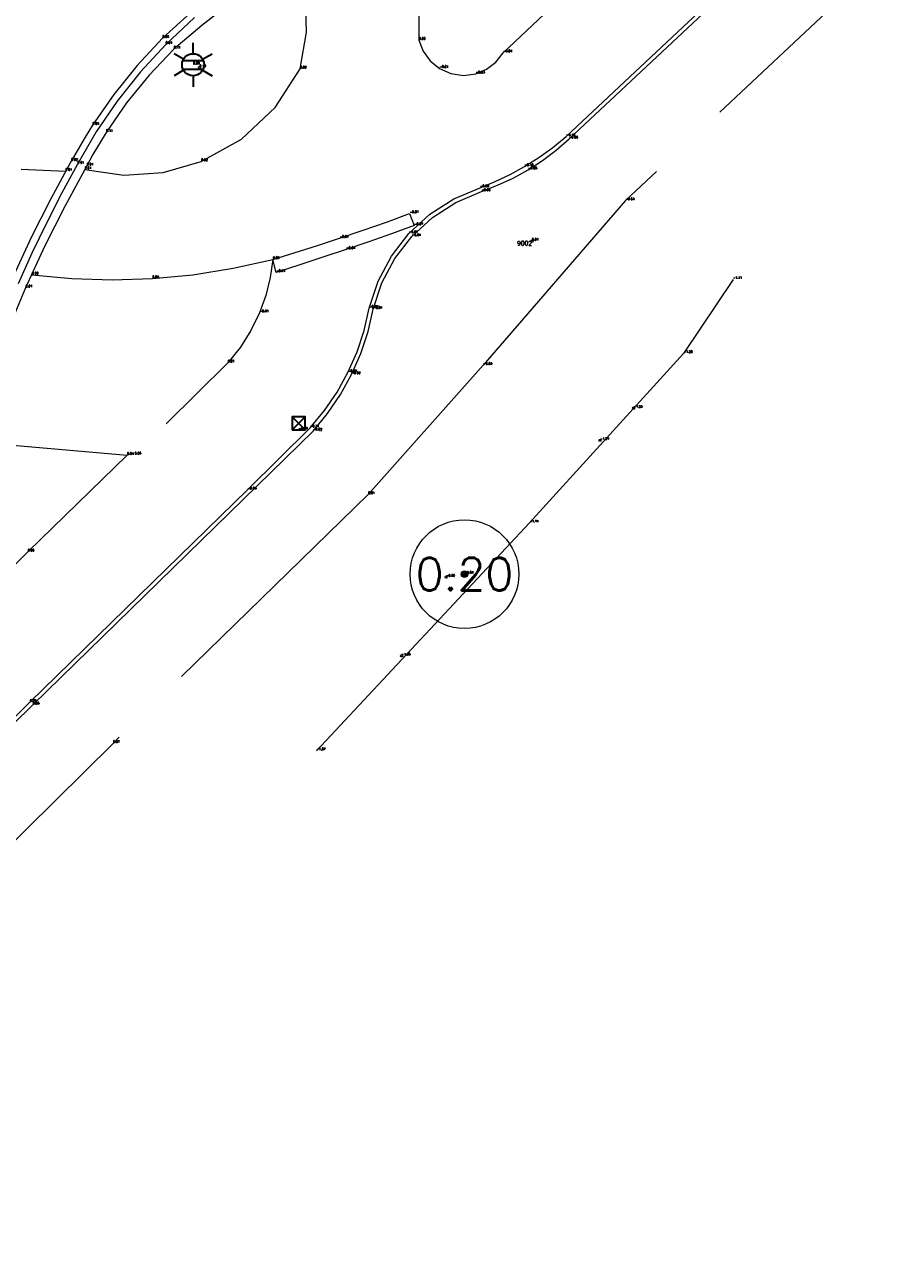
# Model space of a CAD drawing. Header units: metres. Extents: x 110598 to 111426, y 426464 to 427070.
# Tile 43 of 47: x 111378 to 111398, y 426468 to 426497. Entities that reach past the tile are written whole.
import ezdxf
from ezdxf.enums import TextEntityAlignment as Align

# ---------------------------------------------------------------- set-up
doc = ezdxf.new("R2010")
doc.units = ezdxf.units.M
doc.header["$MEASUREMENT"] = 0
for name, pattern in [('VH-GAZONBAND_100X200', [9.5, 7.5, -2]), ('VH-OPSLUITBAND_100X200', [16, 8, -2, 4, -2]), ('VH-OPSLUITBAND_60X200', [12, 6, -2, 2, -2]), ('VH-TROTTOIRBAND_180-200', [20, 10, -2, 2, -2, 2, -2]), ('XX-HIDDEN', [4, 2, -2])]:
    doc.linetypes.add(name, pattern=pattern)
for name, color, linetype, lineweight in [('B-GV-GR-BOOM-S', 90, 'Continuous', 13), ('B-GV-GR-BOOM_DIAMETER-T', 96, 'Continuous', 0), ('B-OI-RI-GWA_KOLK-S', 30, 'Continuous', 30), ('B-WE-IE-MEUBILAIR_WEGMEUBILAIR-S', 4, 'Continuous', 30), ('B-WE-IE-TERREINAFSCHEIDING_KUNSTMATIG_SCHUTTING-G', 45, 'Continuous', 0), ('B-WE-VH-KANTOPSLUITING_ACHTERKANTBAND-G', 50, 'Continuous', 13), ('B-WE-VH-KANTOPSLUITING_GAZONBAND_100X200-G', 90, 'VH-GAZONBAND_100X200', 13), ('B-WE-VH-KANTOPSLUITING_OPSLUITBAND_100X200-G', 160, 'VH-OPSLUITBAND_100X200', 13), ('B-WE-VH-KANTOPSLUITING_OPSLUITBAND_60X200-G', 150, 'VH-OPSLUITBAND_60X200', 13), ('B-WE-VH-KANTOPSLUITING_TROTTOIRBAND_180 200-G', 200, 'VH-TROTTOIRBAND_180-200', 13), ('B-WE-VH-MATERIAALGRENS-G', 52, 'XX-HIDDEN', 13), ('DTM-Grondslag', 135, 'Continuous', 0), ('DTM-Meetpunt', 40, 'Continuous', 0), ('mp', 7, 'Continuous', 0), ('X-XX-AL-HOOGTELABEL-S', 2, 'Continuous', 0)]:
    doc.layers.add(name, color=color, linetype=linetype, lineweight=lineweight)
doc.styles.add('LBD', font='txt.shx')
doc.styles.add('NLCS-ISO', font='arial.ttf')
doc.styles.get("Standard").update_dxf_attribs({"font": 'txt.shx'})

# ---------------------------------------------------------------- blocks, each defined once
blk = doc.blocks.new('MP')
at = {"layer": 'mp', "color": 0, "linetype": 'ByBlock', "lineweight": -2, "elevation": -0.036, "flags": 128}
blk.add_lwpolyline([(-0.005000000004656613, -0.008660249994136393), (-0.01000000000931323, 0), (-0.005000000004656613, 0.008660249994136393), (0.005000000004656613, 0.008660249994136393), (0.01000000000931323, 0), (0.005000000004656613, -0.008660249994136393), (-0.005000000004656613, -0.008660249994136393)], close=True, dxfattribs=at)
blk = doc.blocks.new('B-SIE-WEG_LICHTMAST-SO')
at = {"color": 0, "ltscale": 0.1}
for p, q in [((8.349587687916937e-10, 1.265625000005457), (1.669846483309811e-09, 2.53125000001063)), ((-1.096064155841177, 0.6328125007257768), (-2.192125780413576, 1.265625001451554)), ((1.096064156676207, 0.6328124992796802), (2.192125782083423, 1.26562499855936)), ((-1.096064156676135, -0.6328124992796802), (-2.192125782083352, -1.26562499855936)), ((-8.349587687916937e-10, -1.265625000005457), (-1.669775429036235e-09, -2.53125000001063)), ((1.096064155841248, -0.6328125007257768), (2.192125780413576, -1.265625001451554))]:
    blk.add_line(p, q, dxfattribs=at)
at = {"color": 0, "flags": 128}
for points in [[(-1.162672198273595, 0.4999999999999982), (1.162672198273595, 0.4999999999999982)], [(-1.162672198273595, -0.4999999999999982), (1.162672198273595, -0.4999999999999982)]]:
    blk.add_lwpolyline(points, dxfattribs=at)
at = {"color": 0, "ltscale": 0.1}
blk.add_circle((0, 0), 1.265625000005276, dxfattribs=at)
at = {"color": 0, "style": 'NLCS-ISO'}
blk.add_attdef('TYPE', text='', height=1.8, dxfattribs=at).set_placement((1.669846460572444e-09, 2.53125000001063), align=Align.BOTTOM_CENTER)
blk = doc.blocks.new('B-SRI-KOLK_STRAAT_300X300-SO')
at = {"color": 0}
for p, q in [((-0.7500000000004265, 2.842170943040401e-13), (0.7499999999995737, 1.500000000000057)), ((0.7499999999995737, 2.842170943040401e-13), (-0.7500000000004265, 1.500000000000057))]:
    blk.add_line(p, q, dxfattribs=at)
blk.add_3dface([(-0.7500000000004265, 2.842170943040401e-13), (0.7499999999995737, 2.842170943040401e-13), (0.7499999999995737, 1.500000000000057), (-0.7500000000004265, 1.500000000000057)], dxfattribs=at)
blk = doc.blocks.new('SGR-BOOM_01')
at = {"ltscale": 0.1}
h = blk.add_hatch(color=0, dxfattribs=at)
edge = h.paths.add_edge_path()
edge.add_arc((7.366995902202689e-12, -5.115907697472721e-12), 0.15, 0, 360)
at = {"color": 0}
for centre, radius in [((0, 0), 2.5), ((7.366995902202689e-12, -5.115907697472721e-12), 0.04499999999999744)]:
    blk.add_circle(centre, radius, dxfattribs=at)
at = {"color": 0, "ltscale": 0.1}
blk.add_circle((7.366995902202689e-12, -5.115907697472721e-12), 0.15, dxfattribs=at)

msp = doc.modelspace()

# ---------------------------------------------------------------- linework, layer by layer
at = {"layer": 'B-WE-IE-TERREINAFSCHEIDING_KUNSTMATIG_SCHUTTING-G'}
msp.add_polyline3d([(111394.094, 426490.737, -1.114), (111392.957, 426489.035, -1.275), (111389.413, 426485.136, -1.741), (111384.509, 426479.896, -1.568)], dxfattribs=at)
at = {"layer": 'B-WE-VH-KANTOPSLUITING_ACHTERKANTBAND-G'}
for points in [[(111368.083, 426471.24, 0.116), (111372.97, 426476.039, 0.07300000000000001), (111377.984, 426480.952, 0.046), (111384.431, 426487.25, -0.023), (111384.763926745, 426487.655700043, -0.02333333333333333), (111385.0587347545, 426488.0898900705, -0.02366666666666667), (111385.313, 426488.549, -0.024), (111385.5263145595, 426489.0336009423, -0.03), (111385.6944502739, 426489.5356682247, -0.036), (111385.816, 426490.051, -0.042), (111386.0158361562, 426490.6562785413, -0.04066666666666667), (111386.314677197, 426491.2192977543, -0.03933333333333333), (111386.704, 426491.724, -0.038), (111387.1760629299, 426492.1585991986, -0.04366666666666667), (111387.7149209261, 426492.5069552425, -0.04933333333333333), (111388.305, 426492.759, -0.055), (111388.6743166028, 426492.9013744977, -0.054), (111389.0328901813, 426493.0689759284, -0.05300000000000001), (111389.379, 426493.261, -0.052), (111389.7086428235, 426493.4748870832, -0.056), (111390.0228048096, 426493.7109258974, -0.06), (111390.32, 426493.968, -0.064), (111396.845, 426500.072, -0.176)], [(111382.5323179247, 426497.090745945, 0.108), (111381.8703457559, 426496.5755081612, 0.109), (111381.228, 426496.036, 0.11), (111380.659267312, 426495.4385826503, 0.1083333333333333), (111380.1388765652, 426494.7986155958, 0.1066666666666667), (111379.67, 426494.12, 0.105), (111379.514094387, 426493.8665554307, 0.07166666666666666), (111379.3653883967, 426493.6088206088, 0.03833333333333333), (111379.224, 426493.347, 0.005), (111378.7231391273, 426492.4288876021, 0.005666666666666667), (111378.2539563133, 426491.4941900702, 0.006333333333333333), (111377.817, 426490.544, 0.007), (111377.4298726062, 426489.6221601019, 0.003666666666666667)]]:
    msp.add_polyline3d(points, dxfattribs=at)
at = {"layer": 'B-WE-VH-KANTOPSLUITING_GAZONBAND_100X200-G'}
msp.add_polyline3d([(111368.04, 426471.345, 0.066), (111372.803, 426476.017, -0.011), (111377.916, 426481.0140000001, 0.006), (111382.92, 426485.895, -0.032), (111384.36, 426487.327, -0.108), (111384.6906986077, 426487.7210429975, -0.09666666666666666), (111384.9825740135, 426488.1446468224, -0.08533333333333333), (111385.233, 426488.594, -0.07400000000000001), (111385.441758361, 426489.0703745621, -0.07366666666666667), (111385.6039222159, 426489.5645563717, -0.07333333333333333), (111385.718, 426490.072, -0.07300000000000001), (111385.9246779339, 426490.6950821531, -0.07333333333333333), (111386.2336378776, 426491.2742979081, -0.07366666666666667), (111386.636, 426491.793, -0.07400000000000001), (111387.1192278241, 426492.2355325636, -0.07833333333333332), (111387.6701530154, 426492.5902516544, -0.08266666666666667), (111388.273, 426492.847, -0.087), (111388.6225121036, 426492.9896040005, -0.09000000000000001), (111388.9632230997, 426493.1521174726, -0.093), (111389.294, 426493.334, -0.096), (111389.6279953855, 426493.5442009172, -0.09766666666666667), (111389.9487172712, 426493.774146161, -0.09933333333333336), (111390.255, 426494.023, -0.101), (111396.653, 426500.025, -0.234)], dxfattribs=at)
at = {"layer": 'B-WE-VH-KANTOPSLUITING_OPSLUITBAND_100X200-G'}
for points in [[(111379.178, 426493.2640000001, 0.006), (111380.076818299, 426493.1368713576, 0.01133333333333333), (111380.982399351, 426493.1997918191, 0.01666666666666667), (111381.855, 426493.45, 0.022), (111382.7817513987, 426493.964500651, 0.02166666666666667), (111383.5558592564, 426494.6886112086, 0.02133333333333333), (111384.131, 426495.5790000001, 0.021), (111384.2762726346, 426496.4223520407, 0.013), (111384.2529696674, 426497.2778073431, 0.005000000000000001), (111384.062, 426498.112, -0.003)], [(111376.485, 426487.019, -0.025), (111380.152, 426486.691, 0.039), (111377.866, 426484.471, 0.059), (111371.09, 426477.828, 0.113), (111366.578, 426473.408, 0.141)]]:
    msp.add_polyline3d(points, dxfattribs=at)
at = {"layer": 'B-WE-VH-KANTOPSLUITING_OPSLUITBAND_60X200-G'}
msp.add_polyline3d([(111426.331, 426532.309, -0.767), (111422.204, 426525.344, -0.6990000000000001), (111420.299, 426522.118, -0.666), (111419.6117678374, 426520.8974730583, -0.67), (111418.8845020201, 426519.7003688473, -0.674), (111418.118, 426518.528, -0.6780000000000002), (111417.3202407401, 426517.3914712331, -0.6713333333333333), (111416.4856076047, 426516.2817392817, -0.6646666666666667), (111415.615, 426515.2, -0.658), (111414.9146511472, 426514.464502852, -0.6206666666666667), (111414.1968465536, 426513.7460314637, -0.5833333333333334), (111413.462, 426513.045, -0.546), (111409.741, 426509.578, -0.408), (111403.993, 426504.18, -0.265), (111398.168, 426498.689, -0.145), (111391.618, 426492.55, -0.029), (111388.346, 426488.7640000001, -0.029), (111385.7, 426485.79, 0.007), (111379.828, 426480.065, 0.068), (111372.864, 426473.19, 0.142), (111370.719, 426471.105, 0.152), (111369.307, 426470.565, 0.145), (111366.727, 426468.109, 0.237)], dxfattribs=at)
at = {"layer": 'B-WE-VH-KANTOPSLUITING_TROTTOIRBAND_180 200-G'}
msp.add_polyline3d([(111381.7003514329, 426496.7649869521, 0.0095), (111381.039, 426496.144, 0.012), (111380.4583806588, 426495.5115175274, 0.011), (111379.9248667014, 426494.8388246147, 0.01), (111379.4412342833, 426494.1294216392, 0.009000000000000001), (111379.01, 426493.387, 0.008), (111378.6435543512, 426492.7122783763, 0.00525), (111378.293439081, 426492.0289402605, 0.0025), (111377.9598566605, 426491.3373808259, -0.0002500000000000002), (111377.643, 426490.638, -0.003)], dxfattribs=at)
at = {"layer": 'B-WE-VH-MATERIAALGRENS-G', "extrusion": (0.03093737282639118, 0.05710106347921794, 0.9978889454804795), "elevation": 27798.99513159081}
msp.add_lwpolyline([(105246.1245768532, -427143.1428335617), (105245.8432432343, -427143.1736295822), (105241.3322261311, -427145.3755450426)], dxfattribs=at)
at = {"layer": 'B-WE-VH-MATERIAALGRENS-G'}
for points in [[(111386.256, 426499.532, -0.025), (111386.4371137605, 426499.0746028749, -0.01566666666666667), (111386.5876656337, 426498.6062563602, -0.006333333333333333), (111386.707, 426498.129, 0.003), (111386.8139104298, 426497.5043018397, 0.003), (111386.8673725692, 426496.872780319, 0.003), (111386.867, 426496.239, 0.003), (111386.9668325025, 426495.9850462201, -4.336808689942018e-19), (111387.1276519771, 426495.764600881, -0.003000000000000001), (111387.339, 426495.592, -0.006), (111387.6025905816, 426495.4737918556, -0.01366666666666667), (111387.8881964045, 426495.4304043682, -0.02133333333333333), (111388.175, 426495.4650000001, -0.029), (111388.424043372, 426495.5717451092, -0.032), (111388.6382893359, 426495.7376239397, -0.03500000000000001), (111388.804, 426495.952, -0.038), (111390.7, 426497.7420000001, -0.068)], [(111381.8611679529, 426497.0988470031, 0.025), (111380.964, 426496.284, 0.029), (111380.3810662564, 426495.656087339, 0.028), (111379.8438420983, 426494.9886472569, 0.027), (111379.355, 426494.285, 0.026), (111379.1886403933, 426494.0097918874, 0.02266666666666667), (111379.0253005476, 426493.732780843, 0.01933333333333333), (111378.865, 426493.4540000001, 0.016), (111378.3940704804, 426492.591264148, 0.011), (111377.9522392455, 426491.7132704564, 0.006), (111377.54, 426490.821, 0.001)], [(111377.96, 426490.841, 0.001), (111378.8820270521, 426490.7560631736, 0.01133333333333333), (111379.8075435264, 426490.7283610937, 0.02166666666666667), (111380.733, 426490.758, 0.032), (111381.6659061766, 426490.8462585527, 0.021), (111382.591451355, 426490.992783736, 0.009999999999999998), (111383.506, 426491.197, -0.001), (111383.4466271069, 426490.7785790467, -0.003), (111383.3446008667, 426490.3684670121, -0.005), (111383.201, 426489.971, -0.007), (111383.0009288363, 426489.5606966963, -0.002666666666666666), (111382.7565907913, 426489.1751111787, 0.001666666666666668), (111382.471, 426488.819, 0.006), (111380.325, 426486.701, 0.05)]]:
    msp.add_polyline3d(points, dxfattribs=at)
msp.add_polyline3d([(111383.506, 426491.197, -0.001), (111384.0196777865, 426491.3536651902, -0.013), (111384.5316962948, 426491.5156710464, -0.025), (111385.042, 426491.683, -0.03700000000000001), (111385.5807411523, 426491.8660747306, -0.04733333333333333), (111386.1174295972, 426492.0550824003, -0.05766666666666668), (111386.652, 426492.25, -0.068), (111386.757, 426491.974, -0.071), (111386.2372269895, 426491.7878461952, -0.06), (111385.7162192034, 426491.6051767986, -0.049), (111385.194, 426491.426, -0.038), (111384.6585430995, 426491.246325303, -0.02733333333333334), (111384.1218680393, 426491.0703225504, -0.01666666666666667), (111383.584, 426490.898, -0.006)], close=True, dxfattribs=at)

# ---------------------------------------------------------------- block references
at = {"layer": 'B-GV-GR-BOOM-S', "xscale": 0.5, "yscale": 0.5, "zscale": 0.5}
msp.add_blockref('SGR-BOOM_01', (111387.914, 426483.959, -0.8430000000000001), dxfattribs=at)
at = {"layer": 'B-OI-RI-GWA_KOLK-S', "xscale": 0.1999999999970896, "yscale": 0.1999999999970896, "zscale": 0.1999999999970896}
msp.add_blockref('B-SRI-KOLK_STRAAT_300X300-SO', (111384.097, 426487.274, -0.093), dxfattribs=at)
at = {"layer": 'B-WE-IE-MEUBILAIR_WEGMEUBILAIR-S', "xscale": 0.1999999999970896, "yscale": 0.1999999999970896, "zscale": 0.1999999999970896}
msp.add_blockref('B-SIE-WEG_LICHTMAST-SO', (111381.669, 426495.674, 0.08800000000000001), dxfattribs=at)
at = {"layer": 'DTM-Grondslag', "xscale": 2.5, "yscale": 2.5, "zscale": 2.5}
msp.add_blockref('MP', (111389.468, 426491.619, 0.01400000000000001), dxfattribs=at)
at = {"layer": 'DTM-Meetpunt', "xscale": 2.5, "yscale": 2.5, "zscale": 2.5}
for p in [(111381.817, 426495.61, 0.095), (111391.805, 426487.774, -1.23), (111391.034, 426487.037, -1.239), (111387.491, 426483.887, -0.799), (111386.467, 426482.078, -1.051)]:
    msp.add_blockref('MP', p, dxfattribs=at)

# ---------------------------------------------------------------- texts
at = {"layer": 'B-GV-GR-BOOM-S'}
msp.add_text('-0.84', height=0.05, dxfattribs=at).set_placement((111387.914, 426483.959), align=Align.BOTTOM_LEFT)
at = {"layer": 'B-GV-GR-BOOM_DIAMETER-T', "linetype": 'Continuous', "style": 'LBD'}
msp.add_text('0.20', height=0.75, dxfattribs=at).set_placement((111387.914, 426483.959, -0.8430000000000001), align=Align.MIDDLE_CENTER)
at = {"layer": 'B-OI-RI-GWA_KOLK-S'}
msp.add_text('-0.09', height=0.05, dxfattribs=at).set_placement((111384.097, 426487.274), align=Align.BOTTOM_LEFT)
at = {"layer": 'B-WE-IE-MEUBILAIR_WEGMEUBILAIR-S'}
msp.add_text('0.09', height=0.05, dxfattribs=at).set_placement((111381.669, 426495.674), align=Align.BOTTOM_LEFT)
at = {"layer": 'B-WE-IE-TERREINAFSCHEIDING_KUNSTMATIG_SCHUTTING-G'}
for s, p in [('-1.11', (111394.094, 426490.7370000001)), ('-1.28', (111392.957, 426489.035)), ('-1.74', (111389.413, 426485.136)), ('-1.57', (111384.509, 426479.896))]:
    msp.add_text(s, height=0.05, dxfattribs=at).set_placement(p, align=Align.BOTTOM_LEFT)
at = {"layer": 'B-WE-VH-KANTOPSLUITING_ACHTERKANTBAND-G'}
for s, p in [('0.11', (111381.228, 426496.0360000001)), ('0.11', (111379.67, 426494.12)), ('-0.06', (111390.32, 426493.968)), ('0.01', (111379.224, 426493.347)), ('-0.05', (111389.379, 426493.261)), ('-0.06', (111388.305, 426492.7590000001)), ('-0.04', (111386.704, 426491.724)), ('0.01', (111377.817, 426490.544)), ('-0.04', (111385.816, 426490.051)), ('-0.02', (111385.313, 426488.549)), ('-0.02', (111384.431, 426487.25)), ('0.05', (111377.984, 426480.952))]:
    msp.add_text(s, height=0.05, dxfattribs=at).set_placement(p, align=Align.BOTTOM_LEFT)
at = {"layer": 'B-WE-VH-KANTOPSLUITING_GAZONBAND_100X200-G'}
for s, p in [('-0.10', (111390.255, 426494.023)), ('-0.10', (111389.294, 426493.334)), ('-0.09', (111388.273, 426492.847)), ('-0.07', (111386.636, 426491.793)), ('-0.07', (111385.718, 426490.072)), ('-0.07', (111385.233, 426488.594)), ('-0.11', (111384.36, 426487.327)), ('-0.03', (111382.92, 426485.8950000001)), ('0.01', (111377.916, 426481.0140000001))]:
    msp.add_text(s, height=0.05, dxfattribs=at).set_placement(p, align=Align.BOTTOM_LEFT)
at = {"layer": 'B-WE-VH-KANTOPSLUITING_OPSLUITBAND_100X200-G'}
for s, p in [('0.02', (111384.131, 426495.5790000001)), ('0.02', (111381.855, 426493.45)), ('0.01', (111379.178, 426493.2640000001)), ('0.04', (111380.152, 426486.691)), ('0.06', (111377.866, 426484.4710000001))]:
    msp.add_text(s, height=0.05, dxfattribs=at).set_placement(p, align=Align.BOTTOM_LEFT)
at = {"layer": 'B-WE-VH-KANTOPSLUITING_OPSLUITBAND_60X200-G'}
for s, p in [('-0.03', (111391.618, 426492.55)), ('-0.03', (111388.346, 426488.7640000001)), ('0.01', (111385.7, 426485.79)), ('0.07', (111379.828, 426480.065))]:
    msp.add_text(s, height=0.05, dxfattribs=at).set_placement(p, align=Align.BOTTOM_LEFT)
at = {"layer": 'B-WE-VH-KANTOPSLUITING_TROTTOIRBAND_180 200-G'}
for p in [(111381.039, 426496.144), (111379.01, 426493.387)]:
    msp.add_text('0.01', height=0.05, dxfattribs=at).set_placement(p, align=Align.BOTTOM_LEFT)
at = {"layer": 'B-WE-VH-MATERIAALGRENS-G'}
for s, p in [('0.03', (111380.964, 426496.284)), ('0.00', (111386.867, 426496.239)), ('-0.04', (111388.804, 426495.952)), ('-0.01', (111387.339, 426495.592)), ('-0.03', (111388.175, 426495.4650000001)), ('0.03', (111379.355, 426494.285)), ('0.02', (111378.865, 426493.4540000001)), ('0.01', (111378.733, 426493.2260000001)), ('-0.07', (111386.652, 426492.25)), ('-0.07', (111386.757, 426491.974)), ('-0.04', (111385.042, 426491.6830000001)), ('-0.04', (111385.194, 426491.426)), ('0.00', (111383.506, 426491.197)), ('0.00', (111377.96, 426490.8410000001)), ('0.03', (111380.733, 426490.758)), ('-0.01', (111383.584, 426490.898)), ('-0.01', (111383.201, 426489.9710000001)), ('0.01', (111382.471, 426488.8190000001)), ('0.05', (111380.325, 426486.701))]:
    msp.add_text(s, height=0.05, dxfattribs=at).set_placement(p, align=Align.BOTTOM_LEFT)
at = {"layer": 'DTM-Grondslag'}
msp.add_text('0.01', height=0.05, dxfattribs=at).set_placement((111389.468, 426491.619), align=Align.BOTTOM_LEFT)
msp.add_text('9002', height=0.1, dxfattribs=at).set_placement((111389.468, 426491.619, 0.014), align=Align.TOP_RIGHT)
at = {"layer": 'X-XX-AL-HOOGTELABEL-S'}
for s, p in [('0.10', (111381.817, 426495.61)), ('-1.23', (111391.805, 426487.774)), ('-1.24', (111391.034, 426487.037)), ('-0.80', (111387.491, 426483.887)), ('-1.05', (111386.467, 426482.078))]:
    msp.add_text(s, height=0.05, dxfattribs=at).set_placement(p, align=Align.BOTTOM_LEFT)

doc.saveas('drawing.dxf')
